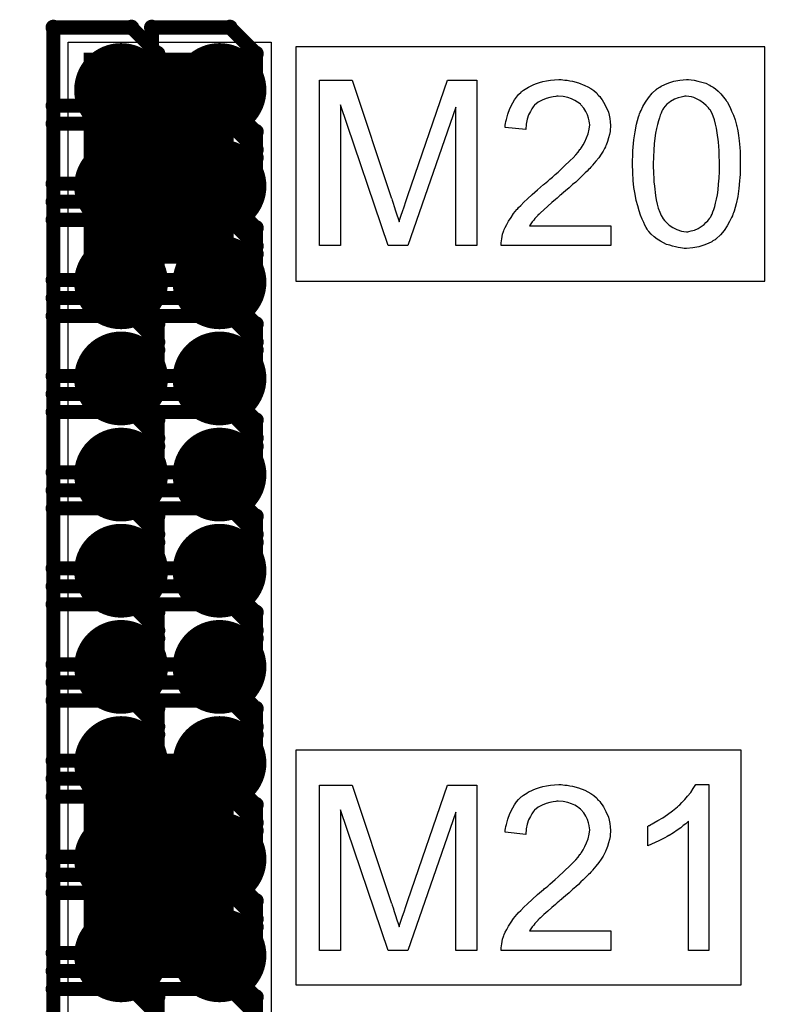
# Model space of a CAD drawing. Extents: x -1.3 to 9.2, y -4.6 to 3.5.
# Tile 42 of 215: x 1.321 to 1.482, y 0.811 to 1.021. Entities that reach past the tile are written whole.
import ezdxf

# ---------------------------------------------------------------- set-up
doc = ezdxf.new("R2010")
doc.units = 0
doc.layers.get('0').update_dxf_attribs({"linetype": 'CONTINUOUS'})
for name, color, linetype in [('acc-ni-360-23-a_copper_signal_bot', 5, 'CONTINUOUS'), ('acc-ni-360-23-a_copper_signal_top', 1, 'CONTINUOUS'), ('acc-ni-360-23-a_drawing_1', 1, 'CONTINUOUS'), ('acc-ni-360-23-a_drillmap_1', 1, 'CONTINUOUS'), ('acc-ni-360-23-a_legend_top', 2, 'CONTINUOUS'), ('acc-ni-360-23-a_pth_drill', 1, 'CONTINUOUS'), ('acc-ni-360-23-a_soldermask_top', 1, 'CONTINUOUS')]:
    doc.layers.add(name, color=color, linetype=linetype)

# ---------------------------------------------------------------- blocks, each defined once
blk = doc.blocks.new('D10')
at = {"const_width": 0.043}
blk.add_lwpolyline([(-0.015, 0), (0.015, 0)], dxfattribs=at)
blk = doc.blocks.new('D21')
at = {"const_width": 0.01}
blk.add_lwpolyline([(-0.005, 0, 1), (0.005, 0, 1)], format="xyb", close=True, dxfattribs=at)
blk = doc.blocks.new('D29')
at = {"const_width": 0.045}
blk.add_lwpolyline([(-0.016, 0), (0.016, 0)], dxfattribs=at)
blk = doc.blocks.new('D46')
at = {"const_width": 0.005}
blk.add_lwpolyline([(-0.0025, 0, 1), (0.0025, 0, 1)], format="xyb", close=True, dxfattribs=at)
blk = doc.blocks.new('D50')
at = {"const_width": 0.001667}
blk.add_lwpolyline([(-0.000833, 0, 1), (0.000833, 0, 1)], format="xyb", close=True, dxfattribs=at)
blk = doc.blocks.new('D25')
at = {"const_width": 0.0025}
blk.add_lwpolyline([(-0.00125, 0, 1), (0.00125, 0, 1)], format="xyb", close=True, dxfattribs=at)

msp = doc.modelspace()

# ---------------------------------------------------------------- linework, layer by layer
at = {"layer": 'acc-ni-360-23-a_copper_signal_top', "color": 1}
msp.add_lwpolyline([(1.374689, 0.708772), (1.540043, 0.708772), (1.540043, 0.665465), (1.331381, 0.665465), (1.331381, 1.016), (1.374689, 1.016), (1.374689, 0.708772)], dxfattribs=at)
at = {"layer": 'acc-ni-360-23-a_drawing_1', "color": 1, "const_width": 0.003}
for points in [[(1.328252, 1.019104), (1.328252, 0.985781)], [(1.344913, 1.019104), (1.328252, 1.019104)], [(1.350467, 1.01355), (1.344913, 1.019104)], [(1.349252, 1.019104), (1.349252, 0.985782)], [(1.365913, 1.019104), (1.349252, 1.019104)], [(1.371467, 1.01355), (1.365913, 1.019104)], [(1.350467, 1.007996), (1.350467, 1.01355)], [(1.371467, 1.007996), (1.371467, 1.01355)], [(1.344913, 1.002443), (1.350467, 1.007996)], [(1.365913, 1.002443), (1.371467, 1.007996)], [(1.344913, 1.002443), (1.328252, 1.002443)], [(1.328252, 1.002443), (1.344913, 1.002443)], [(1.350467, 0.996889), (1.344913, 1.002443)], [(1.365913, 1.002443), (1.349252, 1.002443)], [(1.349252, 1.002443), (1.365913, 1.002443)], [(1.371467, 0.996889), (1.365913, 1.002443)], [(1.328252, 0.998604), (1.328252, 0.965281)], [(1.344913, 0.998604), (1.328252, 0.998604)], [(1.350467, 0.99305), (1.344913, 0.998604)], [(1.349252, 0.998604), (1.349252, 0.965282)], [(1.365913, 0.998604), (1.349252, 0.998604)], [(1.371467, 0.99305), (1.365913, 0.998604)], [(1.350467, 0.991335), (1.350467, 0.996889)], [(1.371467, 0.991335), (1.371467, 0.996889)], [(1.350467, 0.987496), (1.350467, 0.99305)], [(1.371467, 0.987496), (1.371467, 0.99305)], [(1.344913, 0.985781), (1.350467, 0.991335)], [(1.365913, 0.985782), (1.371467, 0.991335)], [(1.344913, 0.981943), (1.350467, 0.987496)], [(1.365913, 0.981943), (1.371467, 0.987496)], [(1.328252, 0.985781), (1.344913, 0.985781)], [(1.349252, 0.985782), (1.365913, 0.985782)], [(1.344913, 0.981943), (1.328252, 0.981943)], [(1.328252, 0.981943), (1.344913, 0.981943)], [(1.350467, 0.976389), (1.344913, 0.981943)], [(1.365913, 0.981943), (1.349252, 0.981943)], [(1.349252, 0.981943), (1.365913, 0.981943)], [(1.371467, 0.976389), (1.365913, 0.981943)], [(1.328252, 0.978104), (1.328252, 0.944781)], [(1.344913, 0.978104), (1.328252, 0.978104)], [(1.350467, 0.97255), (1.344913, 0.978104)], [(1.349252, 0.978104), (1.349252, 0.944782)], [(1.365913, 0.978104), (1.349252, 0.978104)], [(1.371467, 0.97255), (1.365913, 0.978104)], [(1.350467, 0.970835), (1.350467, 0.976389)], [(1.371467, 0.970835), (1.371467, 0.976389)], [(1.344913, 0.965281), (1.350467, 0.970835)], [(1.350467, 0.966996), (1.350467, 0.97255)], [(1.365913, 0.965282), (1.371467, 0.970835)], [(1.371467, 0.966996), (1.371467, 0.97255)], [(1.344913, 0.961443), (1.350467, 0.966996)], [(1.365913, 0.961443), (1.371467, 0.966996)], [(1.328252, 0.965281), (1.344913, 0.965281)], [(1.349252, 0.965282), (1.365913, 0.965282)], [(1.344913, 0.961443), (1.328252, 0.961443)], [(1.328252, 0.961443), (1.344913, 0.961443)], [(1.350467, 0.955889), (1.344913, 0.961443)], [(1.365913, 0.961443), (1.349252, 0.961443)], [(1.349252, 0.961443), (1.365913, 0.961443)], [(1.371467, 0.955889), (1.365913, 0.961443)], [(1.328252, 0.957604), (1.328252, 0.924281)], [(1.344913, 0.957604), (1.328252, 0.957604)], [(1.350467, 0.95205), (1.344913, 0.957604)], [(1.349252, 0.957604), (1.349252, 0.924282)], [(1.365913, 0.957604), (1.349252, 0.957604)], [(1.350467, 0.950335), (1.350467, 0.955889)], [(1.371467, 0.95205), (1.365913, 0.957604)], [(1.371467, 0.950335), (1.371467, 0.955889)], [(1.350467, 0.946496), (1.350467, 0.95205)], [(1.371467, 0.946496), (1.371467, 0.95205)], [(1.344913, 0.944781), (1.350467, 0.950335)], [(1.365913, 0.944782), (1.371467, 0.950335)], [(1.344913, 0.940943), (1.350467, 0.946496)], [(1.365913, 0.940943), (1.371467, 0.946496)], [(1.328252, 0.944781), (1.344913, 0.944781)], [(1.349252, 0.944782), (1.365913, 0.944782)], [(1.344913, 0.940943), (1.328252, 0.940943)], [(1.328252, 0.940943), (1.344913, 0.940943)], [(1.350467, 0.935389), (1.344913, 0.940943)], [(1.365913, 0.940943), (1.349252, 0.940943)], [(1.349252, 0.940943), (1.365913, 0.940943)], [(1.371467, 0.935389), (1.365913, 0.940943)], [(1.328252, 0.937104), (1.328252, 0.903781)], [(1.344913, 0.937104), (1.328252, 0.937104)], [(1.350467, 0.93155), (1.344913, 0.937104)], [(1.349252, 0.937104), (1.349252, 0.903782)], [(1.365913, 0.937104), (1.349252, 0.937104)], [(1.371467, 0.93155), (1.365913, 0.937104)], [(1.350467, 0.929835), (1.350467, 0.935389)], [(1.371467, 0.929835), (1.371467, 0.935389)], [(1.350467, 0.925996), (1.350467, 0.93155)], [(1.371467, 0.925996), (1.371467, 0.93155)], [(1.344913, 0.924281), (1.350467, 0.929835)], [(1.365913, 0.924282), (1.371467, 0.929835)], [(1.344913, 0.920443), (1.350467, 0.925996)], [(1.365913, 0.920443), (1.371467, 0.925996)], [(1.328252, 0.924281), (1.344913, 0.924281)], [(1.349252, 0.924282), (1.365913, 0.924282)], [(1.344913, 0.920443), (1.328252, 0.920443)], [(1.328252, 0.920443), (1.344913, 0.920443)], [(1.350467, 0.914889), (1.344913, 0.920443)], [(1.365913, 0.920443), (1.349252, 0.920443)], [(1.349252, 0.920443), (1.365913, 0.920443)], [(1.371467, 0.914889), (1.365913, 0.920443)], [(1.328252, 0.916604), (1.328252, 0.883281)], [(1.344913, 0.916604), (1.328252, 0.916604)], [(1.350467, 0.91105), (1.344913, 0.916604)], [(1.349252, 0.916604), (1.349252, 0.883282)], [(1.365913, 0.916604), (1.349252, 0.916604)], [(1.371467, 0.91105), (1.365913, 0.916604)], [(1.350467, 0.909335), (1.350467, 0.914889)], [(1.371467, 0.909335), (1.371467, 0.914889)], [(1.350467, 0.905496), (1.350467, 0.91105)], [(1.371467, 0.905496), (1.371467, 0.91105)], [(1.344913, 0.903781), (1.350467, 0.909335)], [(1.365913, 0.903782), (1.371467, 0.909335)], [(1.344913, 0.899943), (1.350467, 0.905496)], [(1.365913, 0.899943), (1.371467, 0.905496)], [(1.328252, 0.903781), (1.344913, 0.903781)], [(1.349252, 0.903782), (1.365913, 0.903782)], [(1.344913, 0.899943), (1.328252, 0.899943)], [(1.328252, 0.899943), (1.344913, 0.899943)], [(1.350467, 0.894389), (1.344913, 0.899943)], [(1.365913, 0.899943), (1.349252, 0.899943)], [(1.349252, 0.899943), (1.365913, 0.899943)], [(1.371467, 0.894389), (1.365913, 0.899943)], [(1.328252, 0.896104), (1.328252, 0.862781)], [(1.344913, 0.896104), (1.328252, 0.896104)], [(1.350467, 0.89055), (1.344913, 0.896104)], [(1.349252, 0.896104), (1.349252, 0.862782)], [(1.365913, 0.896104), (1.349252, 0.896104)], [(1.371467, 0.89055), (1.365913, 0.896104)], [(1.350467, 0.888835), (1.350467, 0.894389)], [(1.371467, 0.888835), (1.371467, 0.894389)], [(1.344913, 0.883281), (1.350467, 0.888835)], [(1.350467, 0.884996), (1.350467, 0.89055)], [(1.365913, 0.883282), (1.371467, 0.888835)], [(1.371467, 0.884996), (1.371467, 0.89055)], [(1.344913, 0.879443), (1.350467, 0.884996)], [(1.365913, 0.879443), (1.371467, 0.884996)], [(1.328252, 0.883281), (1.344913, 0.883281)], [(1.349252, 0.883282), (1.365913, 0.883282)], [(1.344913, 0.879443), (1.328252, 0.879443)], [(1.328252, 0.879443), (1.344913, 0.879443)], [(1.350467, 0.873889), (1.344913, 0.879443)], [(1.365913, 0.879443), (1.349252, 0.879443)], [(1.349252, 0.879443), (1.365913, 0.879443)], [(1.371467, 0.873889), (1.365913, 0.879443)], [(1.328252, 0.875604), (1.328252, 0.842281)], [(1.344913, 0.875604), (1.328252, 0.875604)], [(1.350467, 0.87005), (1.344913, 0.875604)], [(1.349252, 0.875604), (1.349252, 0.842282)], [(1.365913, 0.875604), (1.349252, 0.875604)], [(1.371467, 0.87005), (1.365913, 0.875604)], [(1.350467, 0.868335), (1.350467, 0.873889)], [(1.371467, 0.868335), (1.371467, 0.873889)], [(1.350467, 0.864496), (1.350467, 0.87005)], [(1.371467, 0.864496), (1.371467, 0.87005)], [(1.344913, 0.862781), (1.350467, 0.868335)], [(1.365913, 0.862782), (1.371467, 0.868335)], [(1.344913, 0.858943), (1.350467, 0.864496)], [(1.365913, 0.858943), (1.371467, 0.864496)], [(1.328252, 0.862781), (1.344913, 0.862781)], [(1.349252, 0.862782), (1.365913, 0.862782)], [(1.344913, 0.858943), (1.328252, 0.858943)], [(1.328252, 0.858943), (1.344913, 0.858943)], [(1.350467, 0.853389), (1.344913, 0.858943)], [(1.365913, 0.858943), (1.349252, 0.858943)], [(1.349252, 0.858943), (1.365913, 0.858943)], [(1.371467, 0.853389), (1.365913, 0.858943)], [(1.328252, 0.855104), (1.328252, 0.821781)], [(1.344913, 0.855104), (1.328252, 0.855104)], [(1.350467, 0.84955), (1.344913, 0.855104)], [(1.349252, 0.855104), (1.349252, 0.821782)], [(1.365913, 0.855104), (1.349252, 0.855104)], [(1.371467, 0.84955), (1.365913, 0.855104)], [(1.350467, 0.847835), (1.350467, 0.853389)], [(1.371467, 0.847835), (1.371467, 0.853389)], [(1.350467, 0.843996), (1.350467, 0.84955)], [(1.371467, 0.843996), (1.371467, 0.84955)], [(1.344913, 0.842281), (1.350467, 0.847835)], [(1.365913, 0.842282), (1.371467, 0.847835)], [(1.344913, 0.838443), (1.350467, 0.843996)], [(1.365913, 0.838443), (1.371467, 0.843996)], [(1.328252, 0.842281), (1.344913, 0.842281)], [(1.349252, 0.842282), (1.365913, 0.842282)], [(1.344913, 0.838443), (1.328252, 0.838443)], [(1.328252, 0.838443), (1.344913, 0.838443)], [(1.350467, 0.832889), (1.344913, 0.838443)], [(1.365913, 0.838443), (1.349252, 0.838443)], [(1.349252, 0.838443), (1.365913, 0.838443)], [(1.371467, 0.832889), (1.365913, 0.838443)], [(1.328252, 0.834604), (1.328252, 0.801281)], [(1.344913, 0.834604), (1.328252, 0.834604)], [(1.350467, 0.82905), (1.344913, 0.834604)], [(1.349252, 0.834604), (1.349252, 0.801282)], [(1.365913, 0.834604), (1.349252, 0.834604)], [(1.371467, 0.82905), (1.365913, 0.834604)], [(1.350467, 0.827335), (1.350467, 0.832889)], [(1.371467, 0.827335), (1.371467, 0.832889)], [(1.350467, 0.823496), (1.350467, 0.82905)], [(1.371467, 0.823496), (1.371467, 0.82905)], [(1.344913, 0.821781), (1.350467, 0.827335)], [(1.365913, 0.821782), (1.371467, 0.827335)], [(1.328252, 0.821781), (1.344913, 0.821781)], [(1.344913, 0.817943), (1.350467, 0.823496)], [(1.349252, 0.821782), (1.365913, 0.821782)], [(1.365913, 0.817943), (1.371467, 0.823496)], [(1.344913, 0.817943), (1.328252, 0.817943)], [(1.328252, 0.817943), (1.344913, 0.817943)], [(1.350467, 0.812389), (1.344913, 0.817943)], [(1.365913, 0.817943), (1.349252, 0.817943)], [(1.349252, 0.817943), (1.365913, 0.817943)], [(1.371467, 0.812389), (1.365913, 0.817943)], [(1.328252, 0.814104), (1.328252, 0.780781)], [(1.344913, 0.814104), (1.328252, 0.814104)], [(1.350467, 0.80855), (1.344913, 0.814104)], [(1.349252, 0.814104), (1.349252, 0.780782)], [(1.365913, 0.814104), (1.349252, 0.814104)], [(1.371467, 0.80855), (1.365913, 0.814104)], [(1.350467, 0.806835), (1.350467, 0.812389)], [(1.371467, 0.806835), (1.371467, 0.812389)]]:
    msp.add_lwpolyline(points, dxfattribs=at)
at = {"layer": 'acc-ni-360-23-a_drillmap_1', "color": 1, "const_width": 0.005}
for points in [[(1.342692, 1.000776), (1.342692, 1.010776)], [(1.363692, 1.000776), (1.363692, 1.010776)], [(1.337692, 1.005776), (1.347692, 1.005776)], [(1.358692, 1.005776), (1.368692, 1.005776)], [(1.342692, 0.980276), (1.342692, 0.990276)], [(1.363692, 0.980276), (1.363692, 0.990276)], [(1.337692, 0.985276), (1.347692, 0.985276)], [(1.358692, 0.985276), (1.368692, 0.985276)], [(1.342692, 0.959776), (1.342692, 0.969776)], [(1.363692, 0.959776), (1.363692, 0.969776)], [(1.337692, 0.964776), (1.347692, 0.964776)], [(1.358692, 0.964776), (1.368692, 0.964776)], [(1.342692, 0.939276), (1.342692, 0.949276)], [(1.363692, 0.939276), (1.363692, 0.949276)], [(1.337692, 0.944276), (1.347692, 0.944276)], [(1.358692, 0.944276), (1.368692, 0.944276)], [(1.342692, 0.918776), (1.342692, 0.928776)], [(1.363692, 0.918776), (1.363692, 0.928776)], [(1.337692, 0.923776), (1.347692, 0.923776)], [(1.358692, 0.923776), (1.368692, 0.923776)], [(1.342692, 0.898276), (1.342692, 0.908276)], [(1.363692, 0.898276), (1.363692, 0.908276)], [(1.337692, 0.903276), (1.347692, 0.903276)], [(1.358692, 0.903276), (1.368692, 0.903276)], [(1.342692, 0.877776), (1.342692, 0.887776)], [(1.363692, 0.877776), (1.363692, 0.887776)], [(1.337692, 0.882776), (1.347692, 0.882776)], [(1.358692, 0.882776), (1.368692, 0.882776)], [(1.342692, 0.857276), (1.342692, 0.867276)], [(1.363692, 0.857276), (1.363692, 0.867276)], [(1.337692, 0.862276), (1.347692, 0.862276)], [(1.358692, 0.862276), (1.368692, 0.862276)], [(1.342692, 0.836776), (1.342692, 0.846776)], [(1.363692, 0.836776), (1.363692, 0.846776)], [(1.337692, 0.841776), (1.347692, 0.841776)], [(1.358692, 0.841776), (1.368692, 0.841776)], [(1.342692, 0.816276), (1.342692, 0.826276)], [(1.363692, 0.816276), (1.363692, 0.826276)], [(1.337692, 0.821276), (1.347692, 0.821276)], [(1.358692, 0.821276), (1.368692, 0.821276)]]:
    msp.add_lwpolyline(points, dxfattribs=at)
at = {"layer": 'acc-ni-360-23-a_legend_top', "color": 2}
for points in [[(1.418594, 0.972618), (1.414115, 0.972618), (1.414115, 1.002089), (1.403833, 0.972618), (1.399659, 0.972618), (1.389479, 1.002598), (1.389479, 0.972618), (1.385, 0.972618), (1.385, 1.007841), (1.391973, 1.007841), (1.400321, 0.982849), (1.400321, 0.982798), (1.400372, 0.982696), (1.400423, 0.982543), (1.400524, 0.982289), (1.400728, 0.981678), (1.400983, 0.980914), (1.401237, 0.980049), (1.401543, 0.979184), (1.401797, 0.978369), (1.402001, 0.977657), (1.402052, 0.977759), (1.402102, 0.978013), (1.402255, 0.978471), (1.402459, 0.979082), (1.402713, 0.979896), (1.40307, 0.980864), (1.403426, 0.981983), (1.403884, 0.983307), (1.412333, 1.007841), (1.418594, 1.007841), (1.418594, 0.972618)], [(1.436918, 1.007942), (1.437325, 1.007891), (1.437834, 1.007841), (1.438394, 1.007739), (1.438954, 1.007637), (1.440277, 1.007281), (1.441601, 1.006772), (1.442263, 1.006466), (1.442924, 1.00611), (1.443535, 1.005652), (1.444095, 1.005143), (1.444146, 1.005092), (1.444248, 1.005041), (1.444349, 1.004837), (1.444553, 1.004634), (1.444807, 1.004379), (1.445062, 1.004023), (1.445316, 1.003667), (1.445622, 1.003209), (1.446131, 1.002241), (1.44664, 1.00102), (1.446843, 1.000409), (1.446945, 0.999697), (1.447047, 0.998984), (1.447098, 0.99822), (1.447098, 0.998119), (1.447098, 0.997864), (1.447047, 0.997457), (1.446996, 0.996897), (1.446894, 0.996286), (1.446691, 0.995574), (1.446487, 0.99481), (1.446182, 0.994047), (1.446131, 0.993945), (1.446029, 0.99369), (1.445825, 0.993283), (1.44552, 0.992723), (1.445113, 0.992112), (1.444604, 0.991349), (1.443993, 0.990585), (1.443281, 0.98972), (1.443179, 0.989618), (1.442924, 0.989313), (1.44267, 0.989058), (1.442415, 0.988804), (1.44211, 0.988499), (1.441703, 0.988091), (1.441295, 0.987684), (1.440786, 0.987226), (1.440277, 0.986717), (1.439667, 0.986157), (1.439005, 0.985597), (1.438292, 0.984936), (1.437478, 0.984274), (1.436664, 0.983561), (1.436613, 0.98351), (1.436511, 0.983409), (1.436307, 0.983256), (1.436053, 0.983052), (1.435747, 0.982747), (1.435391, 0.982441), (1.434577, 0.98178), (1.433711, 0.981016), (1.432897, 0.980253), (1.432184, 0.979591), (1.431879, 0.979337), (1.431624, 0.979082), (1.431573, 0.979031), (1.431421, 0.978878), (1.431217, 0.978675), (1.430963, 0.978369), (1.430708, 0.978013), (1.430403, 0.977657), (1.429792, 0.976792), (1.447149, 0.976792), (1.447149, 0.972618), (1.423786, 0.972618), (1.423786, 0.972669), (1.423786, 0.972872), (1.423786, 0.973178), (1.423837, 0.973585), (1.423888, 0.974043), (1.423989, 0.974552), (1.424091, 0.975061), (1.424295, 0.975621), (1.424295, 0.975672), (1.424346, 0.975723), (1.424447, 0.976028), (1.424651, 0.976486), (1.424957, 0.977097), (1.425364, 0.977809), (1.425873, 0.978624), (1.426433, 0.979438), (1.427145, 0.980304), (1.427145, 0.980355), (1.427247, 0.980405), (1.427502, 0.980711), (1.42796, 0.981169), (1.428621, 0.981831), (1.429385, 0.982594), (1.430352, 0.98351), (1.431523, 0.984528), (1.432795, 0.985597), (1.432846, 0.985648), (1.43305, 0.985801), (1.433355, 0.986055), (1.433711, 0.986361), (1.434169, 0.986768), (1.434729, 0.987226), (1.435289, 0.987735), (1.435951, 0.988295), (1.437223, 0.989516), (1.438496, 0.990738), (1.439107, 0.991349), (1.439667, 0.99196), (1.440176, 0.99252), (1.440583, 0.99308), (1.440583, 0.99313), (1.440685, 0.993181), (1.440786, 0.993334), (1.440888, 0.993538), (1.441245, 0.994097), (1.441652, 0.994759), (1.442008, 0.995574), (1.442364, 0.996439), (1.442568, 0.997406), (1.44267, 0.998322), (1.44267, 0.998373), (1.44267, 0.998424), (1.442619, 0.998729), (1.442568, 0.999238), (1.442415, 0.999798), (1.442212, 1.000511), (1.441855, 1.001223), (1.441397, 1.001936), (1.440786, 1.002649), (1.440685, 1.00275), (1.44043, 1.002954), (1.440074, 1.003209), (1.439514, 1.003565), (1.438801, 1.00387), (1.437987, 1.004176), (1.43702, 1.004379), (1.435951, 1.00443), (1.435646, 1.00443), (1.435442, 1.004379), (1.434831, 1.004328), (1.434119, 1.004176), (1.433355, 1.003972), (1.43249, 1.003616), (1.431675, 1.003158), (1.430912, 1.002547), (1.43081, 1.002445), (1.430606, 1.002191), (1.430301, 1.001783), (1.429996, 1.001173), (1.429639, 1.00046), (1.429334, 0.999544), (1.42913, 0.998526), (1.429028, 0.997355), (1.4246, 0.997813), (1.4246, 0.997864), (1.424651, 0.998017), (1.424651, 0.998271), (1.424702, 0.998628), (1.424804, 0.999035), (1.424906, 0.999493), (1.425058, 1.000053), (1.425211, 1.000613), (1.425618, 1.001834), (1.426229, 1.003056), (1.426585, 1.003667), (1.427043, 1.004278), (1.427502, 1.004837), (1.428011, 1.005346), (1.428061, 1.005397), (1.428163, 1.005448), (1.428316, 1.005601), (1.42857, 1.005754), (1.428876, 1.005957), (1.429232, 1.006161), (1.429639, 1.006415), (1.430148, 1.00667), (1.430708, 1.006924), (1.431319, 1.007179), (1.431981, 1.007382), (1.432693, 1.007586), (1.433457, 1.007739), (1.434271, 1.007891), (1.435137, 1.007942), (1.436053, 1.007993), (1.436562, 1.007993), (1.436918, 1.007942)], [(1.464302, 1.007942), (1.464964, 1.007841), (1.465727, 1.007688), (1.466542, 1.007484), (1.467407, 1.00723), (1.468222, 1.006822), (1.468272, 1.006822), (1.468323, 1.006772), (1.468578, 1.006619), (1.468985, 1.006364), (1.469494, 1.006008), (1.470054, 1.005499), (1.470665, 1.004939), (1.471225, 1.004278), (1.471784, 1.003514), (1.471835, 1.003412), (1.472039, 1.003158), (1.472243, 1.0027), (1.472599, 1.002038), (1.472904, 1.001274), (1.473312, 1.000409), (1.473668, 0.999391), (1.473973, 0.998271), (1.473973, 0.99822), (1.474024, 0.998119), (1.474075, 0.997966), (1.474126, 0.997711), (1.474177, 0.997406), (1.474228, 0.99705), (1.47433, 0.996592), (1.47438, 0.996083), (1.474482, 0.995523), (1.474533, 0.994912), (1.474584, 0.994199), (1.474686, 0.993487), (1.474737, 0.992672), (1.474737, 0.991858), (1.474788, 0.990942), (1.474788, 0.989975), (1.474788, 0.989924), (1.474788, 0.98972), (1.474788, 0.989364), (1.474788, 0.988957), (1.474737, 0.988397), (1.474737, 0.987786), (1.474686, 0.987124), (1.474635, 0.986412), (1.474482, 0.984783), (1.474228, 0.983103), (1.473922, 0.981474), (1.473719, 0.980711), (1.473464, 0.979947), (1.473464, 0.979896), (1.473413, 0.979795), (1.473312, 0.979591), (1.47321, 0.979337), (1.473108, 0.97898), (1.472904, 0.978624), (1.472497, 0.977759), (1.471988, 0.976842), (1.471326, 0.975824), (1.470563, 0.974908), (1.469647, 0.974043), (1.469596, 0.974043), (1.469545, 0.973941), (1.469392, 0.973839), (1.469189, 0.973737), (1.468934, 0.973585), (1.46868, 0.973381), (1.467916, 0.973025), (1.467, 0.972669), (1.465931, 0.972312), (1.464659, 0.972109), (1.463284, 0.972007), (1.462775, 0.972007), (1.462419, 0.972058), (1.462012, 0.972109), (1.461503, 0.972211), (1.460943, 0.972312), (1.460332, 0.972465), (1.459721, 0.972669), (1.45906, 0.972872), (1.458398, 0.973178), (1.457736, 0.973534), (1.457074, 0.973941), (1.456413, 0.97445), (1.455802, 0.97501), (1.455242, 0.975621), (1.455191, 0.975672), (1.455089, 0.975824), (1.454937, 0.976079), (1.454682, 0.976486), (1.454428, 0.976944), (1.454173, 0.977555), (1.453817, 0.978268), (1.453511, 0.979082), (1.453206, 0.979998), (1.452901, 0.981067), (1.452595, 0.982238), (1.452341, 0.983561), (1.452086, 0.984986), (1.451934, 0.986513), (1.451832, 0.988193), (1.451781, 0.989975), (1.451781, 0.990025), (1.451781, 0.990229), (1.451781, 0.990585), (1.451781, 0.990993), (1.451832, 0.991553), (1.451832, 0.992163), (1.451883, 0.992825), (1.451934, 0.993588), (1.452086, 0.995166), (1.452341, 0.996846), (1.452646, 0.998526), (1.45285, 0.999289), (1.453053, 1.000053), (1.453053, 1.000104), (1.453104, 1.000206), (1.453206, 1.000409), (1.453308, 1.000664), (1.45341, 1.00102), (1.453613, 1.001376), (1.45402, 1.002241), (1.454529, 1.003158), (1.455191, 1.004125), (1.455955, 1.005092), (1.456871, 1.005906), (1.456922, 1.005906), (1.456973, 1.006008), (1.457125, 1.00611), (1.457329, 1.006212), (1.457583, 1.006415), (1.457889, 1.006568), (1.458652, 1.006975), (1.459569, 1.007332), (1.460637, 1.007688), (1.46191, 1.007891), (1.463284, 1.007993), (1.463742, 1.007993), (1.464302, 1.007942)], [(1.463233, 1.00443), (1.462928, 1.00443), (1.462724, 1.004379), (1.462164, 1.004278), (1.461503, 1.004125), (1.460739, 1.003819), (1.459925, 1.003361), (1.459518, 1.003056), (1.45911, 1.00275), (1.458754, 1.002343), (1.458398, 1.001885), (1.458398, 1.001834), (1.458296, 1.001732), (1.458194, 1.001529), (1.458042, 1.001274), (1.457889, 1.000867), (1.457685, 1.000409), (1.457533, 0.999849), (1.457329, 0.999188), (1.457125, 0.998424), (1.456922, 0.997559), (1.456718, 0.996592), (1.456565, 0.995523), (1.456413, 0.994301), (1.456311, 0.992978), (1.45626, 0.991553), (1.456209, 0.989975), (1.456209, 0.989873), (1.456209, 0.989618), (1.456209, 0.98916), (1.45626, 0.988549), (1.45626, 0.987888), (1.456311, 0.987073), (1.456362, 0.986208), (1.456464, 0.985292), (1.456718, 0.983307), (1.456871, 0.98234), (1.457074, 0.981423), (1.457278, 0.980558), (1.457583, 0.979744), (1.457889, 0.979031), (1.458245, 0.97842), (1.458245, 0.978369), (1.458347, 0.978318), (1.458601, 0.977962), (1.45906, 0.977504), (1.459619, 0.976995), (1.460383, 0.976486), (1.461248, 0.976028), (1.462215, 0.975672), (1.462724, 0.975621), (1.463284, 0.97557), (1.46359, 0.97557), (1.463793, 0.975621), (1.464302, 0.975723), (1.465015, 0.975926), (1.465778, 0.976283), (1.466644, 0.976792), (1.467051, 0.977097), (1.467458, 0.977504), (1.467865, 0.977911), (1.468272, 0.97842), (1.468272, 0.978471), (1.468374, 0.978573), (1.468476, 0.978726), (1.468578, 0.97898), (1.468781, 0.979337), (1.468934, 0.979795), (1.469138, 0.980304), (1.469341, 0.980914), (1.469494, 0.981678), (1.469698, 0.982492), (1.469901, 0.983459), (1.470054, 0.984477), (1.470156, 0.985699), (1.470257, 0.986971), (1.470359, 0.988397), (1.470359, 0.989975), (1.470359, 0.990025), (1.470359, 0.990076), (1.470359, 0.990331), (1.470359, 0.990789), (1.470308, 0.9914), (1.470308, 0.992062), (1.470257, 0.992876), (1.470207, 0.993741), (1.470105, 0.994708), (1.46985, 0.996643), (1.469698, 0.99761), (1.469494, 0.998526), (1.46929, 0.999391), (1.468985, 1.000206), (1.46868, 1.000918), (1.468323, 1.001529), (1.468323, 1.00158), (1.468222, 1.001631), (1.46812, 1.001783), (1.467967, 1.001987), (1.467509, 1.002445), (1.466949, 1.003005), (1.466186, 1.003514), (1.46532, 1.003972), (1.464862, 1.004176), (1.464353, 1.004328), (1.463793, 1.004379), (1.463233, 1.00443)], [(1.418594, 0.822312), (1.414115, 0.822312), (1.414115, 0.851783), (1.403833, 0.822312), (1.399659, 0.822312), (1.389479, 0.852292), (1.389479, 0.822312), (1.385, 0.822312), (1.385, 0.857535), (1.391973, 0.857535), (1.400321, 0.832543), (1.400321, 0.832492), (1.400372, 0.83239), (1.400423, 0.832238), (1.400524, 0.831983), (1.400728, 0.831372), (1.400983, 0.830609), (1.401237, 0.829744), (1.401543, 0.828878), (1.401797, 0.828064), (1.402001, 0.827351), (1.402052, 0.827453), (1.402102, 0.827708), (1.402255, 0.828166), (1.402459, 0.828777), (1.402713, 0.829591), (1.40307, 0.830558), (1.403426, 0.831678), (1.403884, 0.833001), (1.412333, 0.857535), (1.418594, 0.857535), (1.418594, 0.822312)], [(1.436918, 0.857637), (1.437325, 0.857586), (1.437834, 0.857535), (1.438394, 0.857433), (1.438954, 0.857332), (1.440277, 0.856975), (1.441601, 0.856466), (1.442263, 0.856161), (1.442924, 0.855804), (1.443535, 0.855346), (1.444095, 0.854837), (1.444146, 0.854787), (1.444248, 0.854736), (1.444349, 0.854532), (1.444553, 0.854328), (1.444807, 0.854074), (1.445062, 0.853718), (1.445316, 0.853361), (1.445622, 0.852903), (1.446131, 0.851936), (1.44664, 0.850715), (1.446843, 0.850104), (1.446945, 0.849391), (1.447047, 0.848678), (1.447098, 0.847915), (1.447098, 0.847813), (1.447098, 0.847559), (1.447047, 0.847152), (1.446996, 0.846592), (1.446894, 0.845981), (1.446691, 0.845268), (1.446487, 0.844505), (1.446182, 0.843741), (1.446131, 0.843639), (1.446029, 0.843385), (1.445825, 0.842978), (1.44552, 0.842418), (1.445113, 0.841807), (1.444604, 0.841043), (1.443993, 0.84028), (1.443281, 0.839415), (1.443179, 0.839313), (1.442924, 0.839008), (1.44267, 0.838753), (1.442415, 0.838499), (1.44211, 0.838193), (1.441703, 0.837786), (1.441295, 0.837379), (1.440786, 0.836921), (1.440277, 0.836412), (1.439667, 0.835852), (1.439005, 0.835292), (1.438292, 0.83463), (1.437478, 0.833968), (1.436664, 0.833256), (1.436613, 0.833205), (1.436511, 0.833103), (1.436307, 0.83295), (1.436053, 0.832747), (1.435747, 0.832441), (1.435391, 0.832136), (1.434577, 0.831474), (1.433711, 0.830711), (1.432897, 0.829947), (1.432184, 0.829286), (1.431879, 0.829031), (1.431624, 0.828777), (1.431573, 0.828726), (1.431421, 0.828573), (1.431217, 0.828369), (1.430963, 0.828064), (1.430708, 0.827708), (1.430403, 0.827351), (1.429792, 0.826486), (1.447149, 0.826486), (1.447149, 0.822312), (1.423786, 0.822312), (1.423786, 0.822363), (1.423786, 0.822567), (1.423786, 0.822872), (1.423837, 0.823279), (1.423888, 0.823737), (1.423989, 0.824246), (1.424091, 0.824755), (1.424295, 0.825315), (1.424295, 0.825366), (1.424346, 0.825417), (1.424447, 0.825723), (1.424651, 0.826181), (1.424957, 0.826792), (1.425364, 0.827504), (1.425873, 0.828318), (1.426433, 0.829133), (1.427145, 0.829998), (1.427145, 0.830049), (1.427247, 0.8301), (1.427502, 0.830405), (1.42796, 0.830864), (1.428621, 0.831525), (1.429385, 0.832289), (1.430352, 0.833205), (1.431523, 0.834223), (1.432795, 0.835292), (1.432846, 0.835343), (1.43305, 0.835495), (1.433355, 0.83575), (1.433711, 0.836055), (1.434169, 0.836462), (1.434729, 0.836921), (1.435289, 0.83743), (1.435951, 0.83799), (1.437223, 0.839211), (1.438496, 0.840433), (1.439107, 0.841043), (1.439667, 0.841654), (1.440176, 0.842214), (1.440583, 0.842774), (1.440583, 0.842825), (1.440685, 0.842876), (1.440786, 0.843029), (1.440888, 0.843232), (1.441245, 0.843792), (1.441652, 0.844454), (1.442008, 0.845268), (1.442364, 0.846134), (1.442568, 0.847101), (1.44267, 0.848017), (1.44267, 0.848068), (1.44267, 0.848119), (1.442619, 0.848424), (1.442568, 0.848933), (1.442415, 0.849493), (1.442212, 0.850206), (1.441855, 0.850918), (1.441397, 0.851631), (1.440786, 0.852343), (1.440685, 0.852445), (1.44043, 0.852649), (1.440074, 0.852903), (1.439514, 0.85326), (1.438801, 0.853565), (1.437987, 0.85387), (1.43702, 0.854074), (1.435951, 0.854125), (1.435646, 0.854125), (1.435442, 0.854074), (1.434831, 0.854023), (1.434119, 0.85387), (1.433355, 0.853667), (1.43249, 0.85331), (1.431675, 0.852852), (1.430912, 0.852241), (1.43081, 0.85214), (1.430606, 0.851885), (1.430301, 0.851478), (1.429996, 0.850867), (1.429639, 0.850155), (1.429334, 0.849238), (1.42913, 0.84822), (1.429028, 0.84705), (1.4246, 0.847508), (1.4246, 0.847559), (1.424651, 0.847711), (1.424651, 0.847966), (1.424702, 0.848322), (1.424804, 0.848729), (1.424906, 0.849188), (1.425058, 0.849747), (1.425211, 0.850307), (1.425618, 0.851529), (1.426229, 0.85275), (1.426585, 0.853361), (1.427043, 0.853972), (1.427502, 0.854532), (1.428011, 0.855041), (1.428061, 0.855092), (1.428163, 0.855143), (1.428316, 0.855295), (1.42857, 0.855448), (1.428876, 0.855652), (1.429232, 0.855855), (1.429639, 0.85611), (1.430148, 0.856364), (1.430708, 0.856619), (1.431319, 0.856873), (1.431981, 0.857077), (1.432693, 0.857281), (1.433457, 0.857433), (1.434271, 0.857586), (1.435137, 0.857637), (1.436053, 0.857688), (1.436562, 0.857688), (1.436918, 0.857637)], [(1.468069, 0.822312), (1.463742, 0.822312), (1.463742, 0.849849), (1.463691, 0.849798), (1.463437, 0.849595), (1.463131, 0.849289), (1.462622, 0.848933), (1.462063, 0.848475), (1.46135, 0.847966), (1.460536, 0.847406), (1.459619, 0.846846), (1.459569, 0.846846), (1.459518, 0.846795), (1.459212, 0.846592), (1.458703, 0.846337), (1.458092, 0.846032), (1.45738, 0.845675), (1.456616, 0.845319), (1.455853, 0.844963), (1.455089, 0.844657), (1.455089, 0.848831), (1.45514, 0.848831), (1.455242, 0.848933), (1.455446, 0.848984), (1.4557, 0.849137), (1.456005, 0.849289), (1.456362, 0.849493), (1.457227, 0.850002), (1.458245, 0.850562), (1.459263, 0.851274), (1.460332, 0.852089), (1.461401, 0.852954), (1.461452, 0.853005), (1.461503, 0.853056), (1.461655, 0.853209), (1.461859, 0.853361), (1.462317, 0.85387), (1.462928, 0.854481), (1.463539, 0.855194), (1.4642, 0.856008), (1.46476, 0.856822), (1.465269, 0.857688), (1.468069, 0.857688), (1.468069, 0.822312)]]:
    msp.add_lwpolyline(points, dxfattribs=at)
at = {"layer": 'acc-ni-360-23-a_soldermask_top', "color": 1}
for points in [[(1.48, 1.015), (1.38, 1.015), (1.38, 0.965), (1.48, 0.965), (1.48, 1.015)], [(1.475, 0.865), (1.38, 0.865), (1.38, 0.815), (1.475, 0.815), (1.475, 0.865)]]:
    msp.add_lwpolyline(points, dxfattribs=at)

# ---------------------------------------------------------------- block references
at = {"layer": 'acc-ni-360-23-a_copper_signal_bot'}
for p in [(1.342692, 1.005776), (1.363692, 1.005776), (1.342692, 0.985276), (1.363692, 0.985276), (1.342692, 0.964776), (1.363692, 0.964776), (1.342692, 0.944276), (1.363692, 0.944276), (1.342692, 0.923776), (1.363692, 0.923776), (1.342692, 0.903276), (1.363692, 0.903276), (1.342692, 0.882776), (1.363692, 0.882776), (1.342692, 0.862276), (1.363692, 0.862276), (1.342692, 0.841776), (1.363692, 0.841776), (1.342692, 0.821276), (1.363692, 0.821276)]:
    msp.add_blockref('D21', p, dxfattribs=at)
at = {"layer": 'acc-ni-360-23-a_copper_signal_top'}
for name, p in [('D21', (1.342692, 1.005776)), ('D21', (1.363692, 1.005776)), ('D10', (1.350697, 0.991252)), ('D21', (1.342692, 0.985276)), ('D21', (1.363692, 0.985276)), ('D21', (1.342692, 0.964776)), ('D21', (1.363692, 0.964776)), ('D21', (1.342692, 0.944276)), ('D21', (1.363692, 0.944276)), ('D21', (1.342692, 0.923776)), ('D21', (1.363692, 0.923776)), ('D21', (1.342692, 0.903276)), ('D21', (1.363692, 0.903276)), ('D21', (1.342692, 0.882776)), ('D21', (1.363692, 0.882776)), ('D21', (1.342692, 0.862276)), ('D21', (1.363692, 0.862276)), ('D10', (1.350697, 0.839225)), ('D21', (1.342692, 0.841776)), ('D21', (1.363692, 0.841776)), ('D21', (1.342692, 0.821276)), ('D21', (1.363692, 0.821276))]:
    msp.add_blockref(name, p, dxfattribs=at)
at = {"layer": 'acc-ni-360-23-a_drawing_1'}
for p in [(1.328252, 1.019104), (1.328252, 1.019104), (1.344913, 1.019104), (1.349252, 1.019104), (1.349252, 1.019104), (1.365913, 1.019104), (1.350467, 1.01355), (1.371467, 1.01355), (1.350467, 1.007996), (1.371467, 1.007996), (1.328252, 1.002443), (1.344913, 1.002443), (1.344913, 1.002443), (1.349252, 1.002443), (1.365913, 1.002443), (1.365913, 1.002443), (1.328252, 0.998604), (1.328252, 0.998604), (1.344913, 0.998604), (1.349252, 0.998604), (1.349252, 0.998604), (1.365913, 0.998604), (1.350467, 0.996889), (1.371467, 0.996889), (1.350467, 0.99305), (1.371467, 0.99305), (1.350467, 0.991335), (1.371467, 0.991335), (1.350467, 0.987496), (1.371467, 0.987496), (1.328252, 0.985781), (1.344913, 0.985781), (1.349252, 0.985782), (1.365913, 0.985782), (1.328252, 0.981943), (1.344913, 0.981943), (1.344913, 0.981943), (1.349252, 0.981943), (1.365913, 0.981943), (1.365913, 0.981943), (1.328252, 0.978104), (1.328252, 0.978104), (1.344913, 0.978104), (1.349252, 0.978104), (1.349252, 0.978104), (1.365913, 0.978104), (1.350467, 0.976389), (1.371467, 0.976389), (1.350467, 0.97255), (1.371467, 0.97255), (1.350467, 0.970835), (1.371467, 0.970835), (1.350467, 0.966996), (1.371467, 0.966996), (1.328252, 0.965281), (1.344913, 0.965281), (1.349252, 0.965282), (1.365913, 0.965282), (1.328252, 0.961443), (1.344913, 0.961443), (1.344913, 0.961443), (1.349252, 0.961443), (1.365913, 0.961443), (1.365913, 0.961443), (1.328252, 0.957604), (1.328252, 0.957604), (1.344913, 0.957604), (1.349252, 0.957604), (1.349252, 0.957604), (1.350467, 0.955889), (1.365913, 0.957604), (1.371467, 0.955889), (1.350467, 0.95205), (1.371467, 0.95205), (1.350467, 0.950335), (1.371467, 0.950335), (1.350467, 0.946496), (1.371467, 0.946496), (1.328252, 0.944781), (1.344913, 0.944781), (1.349252, 0.944782), (1.365913, 0.944782), (1.328252, 0.940943), (1.344913, 0.940943), (1.344913, 0.940943), (1.349252, 0.940943), (1.365913, 0.940943), (1.365913, 0.940943), (1.328252, 0.937104), (1.328252, 0.937104), (1.344913, 0.937104), (1.349252, 0.937104), (1.349252, 0.937104), (1.365913, 0.937104), (1.350467, 0.935389), (1.371467, 0.935389), (1.350467, 0.93155), (1.371467, 0.93155), (1.350467, 0.929835), (1.371467, 0.929835), (1.328252, 0.924281), (1.344913, 0.924281), (1.349252, 0.924282), (1.350467, 0.925996), (1.365913, 0.924282), (1.371467, 0.925996), (1.328252, 0.920443), (1.344913, 0.920443), (1.344913, 0.920443), (1.349252, 0.920443), (1.365913, 0.920443), (1.365913, 0.920443), (1.328252, 0.916604), (1.328252, 0.916604), (1.344913, 0.916604), (1.349252, 0.916604), (1.349252, 0.916604), (1.365913, 0.916604), (1.350467, 0.914889), (1.371467, 0.914889), (1.350467, 0.91105), (1.371467, 0.91105), (1.350467, 0.909335), (1.371467, 0.909335), (1.350467, 0.905496), (1.371467, 0.905496), (1.328252, 0.903781), (1.344913, 0.903781), (1.349252, 0.903782), (1.365913, 0.903782), (1.328252, 0.899943), (1.344913, 0.899943), (1.344913, 0.899943), (1.349252, 0.899943), (1.365913, 0.899943), (1.365913, 0.899943), (1.328252, 0.896104), (1.328252, 0.896104), (1.344913, 0.896104), (1.349252, 0.896104), (1.349252, 0.896104), (1.365913, 0.896104), (1.350467, 0.894389), (1.371467, 0.894389), (1.350467, 0.89055), (1.350467, 0.888835), (1.371467, 0.89055), (1.371467, 0.888835), (1.350467, 0.884996), (1.371467, 0.884996), (1.328252, 0.883281), (1.344913, 0.883281), (1.349252, 0.883282), (1.365913, 0.883282), (1.328252, 0.879443), (1.344913, 0.879443), (1.344913, 0.879443), (1.349252, 0.879443), (1.365913, 0.879443), (1.365913, 0.879443), (1.328252, 0.875604), (1.328252, 0.875604), (1.344913, 0.875604), (1.349252, 0.875604), (1.349252, 0.875604), (1.350467, 0.873889), (1.365913, 0.875604), (1.371467, 0.873889), (1.350467, 0.87005), (1.371467, 0.87005), (1.350467, 0.868335), (1.371467, 0.868335), (1.350467, 0.864496), (1.371467, 0.864496), (1.328252, 0.862781), (1.344913, 0.862781), (1.349252, 0.862782), (1.365913, 0.862782), (1.328252, 0.858943), (1.344913, 0.858943), (1.344913, 0.858943), (1.349252, 0.858943), (1.365913, 0.858943), (1.365913, 0.858943), (1.328252, 0.855104), (1.328252, 0.855104), (1.344913, 0.855104), (1.349252, 0.855104), (1.349252, 0.855104), (1.365913, 0.855104), (1.350467, 0.853389), (1.371467, 0.853389), (1.350467, 0.84955), (1.371467, 0.84955), (1.350467, 0.847835), (1.371467, 0.847835), (1.350467, 0.843996), (1.371467, 0.843996), (1.328252, 0.842281), (1.344913, 0.842281), (1.349252, 0.842282), (1.365913, 0.842282), (1.328252, 0.838443), (1.344913, 0.838443), (1.344913, 0.838443), (1.349252, 0.838443), (1.365913, 0.838443), (1.365913, 0.838443), (1.328252, 0.834604), (1.328252, 0.834604), (1.344913, 0.834604), (1.349252, 0.834604), (1.349252, 0.834604), (1.365913, 0.834604), (1.350467, 0.832889), (1.371467, 0.832889), (1.350467, 0.82905), (1.371467, 0.82905), (1.350467, 0.827335), (1.371467, 0.827335), (1.350467, 0.823496), (1.371467, 0.823496), (1.328252, 0.821781), (1.344913, 0.821781), (1.349252, 0.821782), (1.365913, 0.821782), (1.328252, 0.817943), (1.344913, 0.817943), (1.344913, 0.817943), (1.349252, 0.817943), (1.365913, 0.817943), (1.365913, 0.817943), (1.328252, 0.814104), (1.328252, 0.814104), (1.344913, 0.814104), (1.349252, 0.814104), (1.349252, 0.814104), (1.365913, 0.814104), (1.350467, 0.812389), (1.371467, 0.812389)]:
    msp.add_blockref('D50', p, dxfattribs=at)
at = {"layer": 'acc-ni-360-23-a_drillmap_1'}
for p in [(1.342692, 1.010776), (1.363692, 1.010776), (1.337692, 1.005776), (1.347692, 1.005776), (1.358692, 1.005776), (1.368692, 1.005776), (1.342692, 1.000776), (1.363692, 1.000776), (1.342692, 0.990276), (1.363692, 0.990276), (1.337692, 0.985276), (1.347692, 0.985276), (1.358692, 0.985276), (1.368692, 0.985276), (1.342692, 0.980276), (1.363692, 0.980276), (1.342692, 0.969776), (1.363692, 0.969776), (1.337692, 0.964776), (1.347692, 0.964776), (1.358692, 0.964776), (1.368692, 0.964776), (1.342692, 0.959776), (1.363692, 0.959776), (1.342692, 0.949276), (1.363692, 0.949276), (1.337692, 0.944276), (1.347692, 0.944276), (1.358692, 0.944276), (1.368692, 0.944276), (1.342692, 0.939276), (1.363692, 0.939276), (1.342692, 0.928776), (1.363692, 0.928776), (1.337692, 0.923776), (1.347692, 0.923776), (1.358692, 0.923776), (1.368692, 0.923776), (1.342692, 0.918776), (1.363692, 0.918776), (1.342692, 0.908276), (1.363692, 0.908276), (1.337692, 0.903276), (1.347692, 0.903276), (1.358692, 0.903276), (1.368692, 0.903276), (1.342692, 0.898276), (1.363692, 0.898276), (1.342692, 0.887776), (1.363692, 0.887776), (1.337692, 0.882776), (1.347692, 0.882776), (1.358692, 0.882776), (1.368692, 0.882776), (1.342692, 0.877776), (1.363692, 0.877776), (1.342692, 0.867276), (1.363692, 0.867276), (1.337692, 0.862276), (1.347692, 0.862276), (1.358692, 0.862276), (1.368692, 0.862276), (1.342692, 0.857276), (1.363692, 0.857276), (1.342692, 0.846776), (1.363692, 0.846776), (1.337692, 0.841776), (1.347692, 0.841776), (1.358692, 0.841776), (1.368692, 0.841776), (1.342692, 0.836776), (1.363692, 0.836776), (1.342692, 0.826276), (1.363692, 0.826276), (1.337692, 0.821276), (1.347692, 0.821276), (1.358692, 0.821276), (1.368692, 0.821276), (1.342692, 0.816276), (1.363692, 0.816276)]:
    msp.add_blockref('D25', p, dxfattribs=at)
at = {"layer": 'acc-ni-360-23-a_pth_drill'}
for p in [(1.342692, 1.005776), (1.363692, 1.005776), (1.342692, 0.985276), (1.363692, 0.985276), (1.342692, 0.964776), (1.363692, 0.964776), (1.342692, 0.944276), (1.363692, 0.944276), (1.342692, 0.923776), (1.363692, 0.923776), (1.342692, 0.903276), (1.363692, 0.903276), (1.342692, 0.882776), (1.363692, 0.882776), (1.342692, 0.862276), (1.363692, 0.862276), (1.342692, 0.841776), (1.363692, 0.841776), (1.342692, 0.821276), (1.363692, 0.821276)]:
    msp.add_blockref('D46', p, dxfattribs=at)
at = {"layer": 'acc-ni-360-23-a_soldermask_top'}
for p in [(1.350697, 0.991252), (1.350697, 0.839225)]:
    msp.add_blockref('D29', p, dxfattribs=at)

doc.saveas('drawing.dxf')
